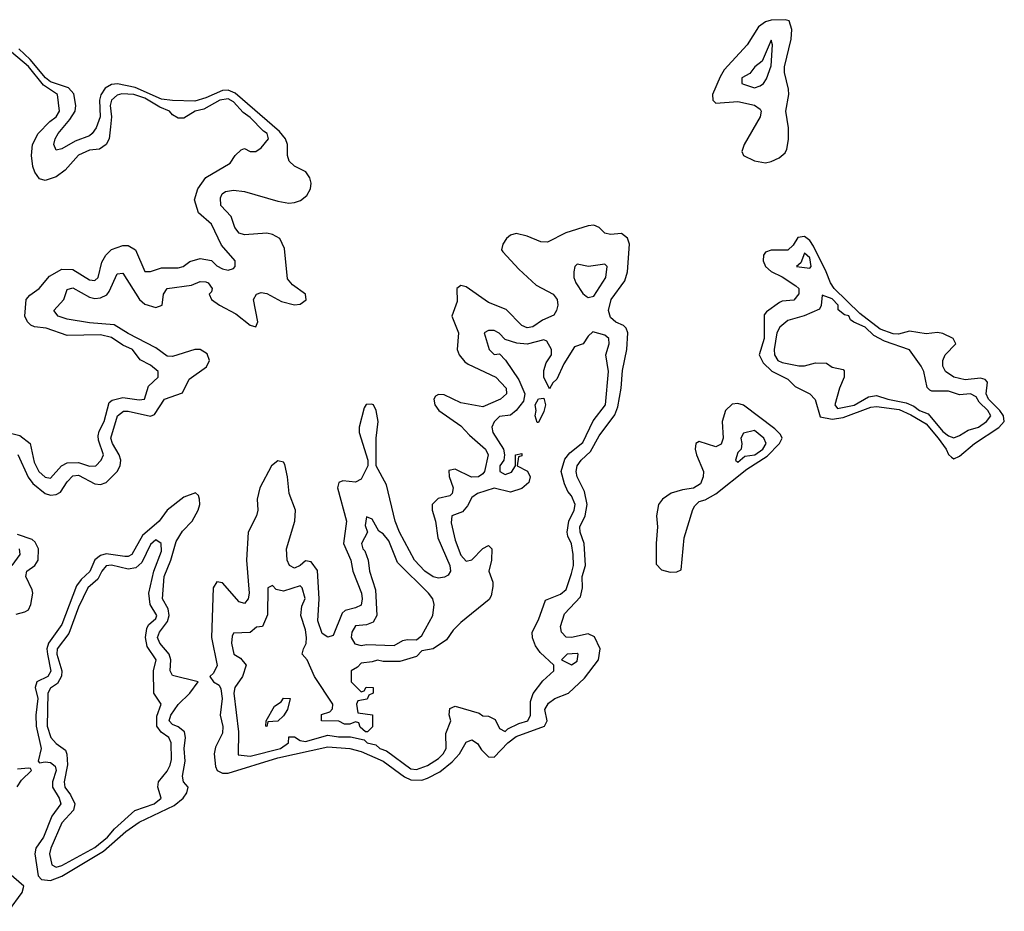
# Model space of a CAD drawing. Header units: inches. Extents: x 2671394 to 2765652, y 830470 to 955458.
# Tile 142 of 256: x 2762098 to 2765652, y 851842 to 855060. Entities that reach past the tile are written whole.
import ezdxf

# ---------------------------------------------------------------- set-up
doc = ezdxf.new("R2010")
doc.units = ezdxf.units.IN
doc.header["$MEASUREMENT"] = 0
doc.layers.add('C7865', color=7, linetype='Continuous')

msp = doc.modelspace()

# ---------------------------------------------------------------- linework, layer by layer
at = {"layer": 'C7865', "color": 2}
for points, elevation in [([(2764860.2, 855060.2), (2764810, 855058.2), (2764790, 855052.9), (2764765, 855035), (2764724, 854970), (2764641, 854879), (2764625.6, 854854.4), (2764598.5, 854790), (2764600.3, 854770), (2764610, 854758.4), (2764690, 854764.6), (2764750, 854751.7), (2764770, 854737.3), (2764774, 854730), (2764770.4, 854710), (2764712.4, 854610), (2764704.9, 854584.9), (2764710.8, 854570), (2764750, 854550.4), (2764790, 854543.8), (2764810, 854548.2), (2764838.6, 854561.4), (2764860.3, 854579.7), (2764867.2, 854592.8), (2764872.3, 854627.7), (2764873.2, 854670), (2764863.7, 854730), (2764874, 854790), (2764873.2, 854810), (2764858.5, 854870), (2764858.2, 854890), (2764882.9, 854990), (2764885.4, 855025.4), (2764875.5, 855055.5)], 2), ([(2764810, 854986), (2764778, 854910), (2764751.3, 854890), (2764733.4, 854866.6), (2764704.7, 854850), (2764704.7, 854830), (2764710, 854827.3), (2764750, 854814.8), (2764770, 854821), (2764782, 854830), (2764792.9, 854847.1), (2764810, 854894), (2764815.3, 854970)], 6), ([(2764170, 854318.5), (2764150, 854316.5), (2764068.6, 854291.4), (2764002.5, 854257.5), (2763979, 854259), (2763930, 854279.2), (2763890, 854288.6), (2763870, 854282), (2763854.6, 854270), (2763841.5, 854250), (2763837, 854230), (2763841.8, 854221.8), (2763900, 854160), (2763962.4, 854102.4), (2764023.8, 854070), (2764037.4, 854050), (2764040.3, 854030), (2764036, 854010), (2764026.3, 853993.7), (2763984.6, 853975.4), (2763950, 853951.1), (2763930, 853947.6), (2763910, 853956.4), (2763853.7, 854013.7), (2763790, 854039.7), (2763710, 854096.3), (2763690, 854100.7), (2763676.3, 854090), (2763676.9, 854043.1), (2763658, 853990), (2763682, 853930), (2763677.6, 853870), (2763684.4, 853850), (2763705, 853825), (2763717.2, 853817.2), (2763817, 853770), (2763854, 853730), (2763854.6, 853710), (2763833.4, 853690), (2763770, 853663.1), (2763690, 853676.9), (2763630, 853706.3), (2763610, 853707), (2763599.1, 853700.9), (2763593, 853690), (2763596.4, 853670), (2763610.4, 853650), (2763690, 853594.9), (2763721, 853561), (2763778.7, 853510), (2763788.7, 853490), (2763775.6, 853430), (2763770, 853420.7), (2763754, 853410), (2763728.9, 853408.9), (2763670, 853437.4), (2763646.9, 853433.1), (2763648, 853412), (2763663.1, 853370), (2763659.5, 853350), (2763650, 853342), (2763608.1, 853331.9), (2763587.4, 853310), (2763586.3, 853290), (2763599.1, 853250), (2763607, 853190), (2763650.3, 853090), (2763652.7, 853070), (2763644.1, 853055.9), (2763631.9, 853048.1), (2763610, 853044.7), (2763590, 853049.7), (2763560.5, 853070), (2763523.5, 853110), (2763468.7, 853210), (2763453.7, 853250), (2763421.8, 853381.8), (2763385.2, 853450), (2763385.1, 853550), (2763391.5, 853610), (2763384.5, 853650), (2763375.1, 853670), (2763367.3, 853672.7), (2763349.1, 853670.9), (2763341.1, 853658.9), (2763323, 853590), (2763323, 853570), (2763354.8, 853470), (2763354.8, 853450), (2763330, 853401.6), (2763310, 853391.3), (2763263.9, 853396.1), (2763250.4, 853389.6), (2763245.3, 853370), (2763278, 853250), (2763267.4, 853170), (2763292.9, 853110), (2763300.9, 853070), (2763331.4, 852990), (2763334.7, 852970), (2763330, 852947.6), (2763310, 852936.9), (2763272.4, 852927.6), (2763262.2, 852917.8), (2763230, 852837), (2763210, 852831.6), (2763190, 852845.1), (2763174.7, 852890), (2763179.3, 852970), (2763172.5, 853072.5), (2763150, 853103.7), (2763130, 853107), (2763110.6, 853090), (2763090, 853081.1), (2763072.3, 853090), (2763063.5, 853110), (2763061.7, 853150), (2763091.1, 853250), (2763094, 853290), (2763071.1, 853350), (2763065.1, 853410), (2763054.9, 853454.9), (2763050, 853462.7), (2763030, 853467.6), (2763006.7, 853450), (2762964.9, 853370), (2762954.7, 853330), (2762957.3, 853290), (2762952.8, 853270), (2762922.4, 853210), (2762917.3, 853110), (2762926, 852990), (2762922.6, 852970), (2762910, 852953.6), (2762890, 852958.9), (2762830, 853027.6), (2762810, 853031.8), (2762797, 853010), (2762790.3, 852830), (2762810.3, 852729.7), (2762798, 852702), (2762784.7, 852690), (2762798, 852670), (2762817.8, 852657.8), (2762824.6, 852644.6), (2762828.9, 852610), (2762822, 852550), (2762831.4, 852508.6), (2762830, 852485.2), (2762805.2, 852434.8), (2762800.2, 852410), (2762804.6, 852364.6), (2762810.5, 852350), (2762830, 852340.8), (2762850, 852341.1), (2763030, 852396.6), (2763210, 852436.3), (2763290.1, 852430.1), (2763330, 852418.6), (2763410, 852384.3), (2763487.3, 852327.3), (2763510, 852316.3), (2763550, 852315), (2763570, 852322.7), (2763614.3, 852345.7), (2763658.8, 852381.2), (2763685.4, 852410), (2763710, 852452.7), (2763730, 852460.5), (2763750, 852447.7), (2763765, 852425), (2763790, 852399.5), (2763810, 852398.9), (2763859.3, 852450), (2763890, 852473.5), (2763992.3, 852510), (2764001.3, 852530), (2763993.3, 852570), (2764006.7, 852593.3), (2764029.3, 852610), (2764078.4, 852630), (2764136.2, 852683.8), (2764186.9, 852750), (2764193, 852790), (2764172.8, 852832.8), (2764150, 852843), (2764090, 852829.8), (2764070, 852831.5), (2764053, 852850), (2764049.7, 852870), (2764064.1, 852915.9), (2764122.4, 852977.6), (2764129.8, 853010), (2764127.8, 853050), (2764140.3, 853090), (2764135.1, 853170), (2764120.9, 853210), (2764119.8, 853230), (2764139.2, 853270), (2764146, 853310), (2764136.9, 853356.9), (2764109.7, 853410), (2764106, 853430), (2764109.7, 853450), (2764124.2, 853470), (2764158.7, 853501.3), (2764190, 853558.4), (2764246.3, 853633.7), (2764257.2, 853662.8), (2764268.8, 853730), (2764273.9, 853793.9), (2764289.8, 853870.2), (2764293.3, 853930), (2764286.9, 853946.9), (2764277, 853957), (2764250, 853968.3), (2764230, 853985.6), (2764223.1, 854010), (2764233, 854050), (2764282.2, 854117.8), (2764292.2, 854150), (2764298.7, 854250), (2764291.3, 854271.3), (2764270, 854288.3), (2764230, 854285.4), (2764210, 854289.7), (2764189.8, 854309.8)], 2), ([(2764930, 854278), (2764906.4, 854273.6), (2764890, 854246), (2764870, 854228.6), (2764810, 854228.5), (2764790, 854220.7), (2764782, 854210), (2764781.5, 854190), (2764790.3, 854170), (2764810, 854151.6), (2764850, 854132.4), (2764899.7, 854099.7), (2764910.4, 854090), (2764910.4, 854070.4), (2764891.7, 854048.3), (2764850, 854044.4), (2764840.4, 854039.6), (2764793.8, 854006.2), (2764785.3, 853994.7), (2764785.3, 853910), (2764767.4, 853850), (2764781.6, 853821.6), (2764812.2, 853792.2), (2764870, 853763.1), (2764896.5, 853736.5), (2764950.3, 853710.3), (2764968.8, 853688.8), (2764987.2, 853627.2), (2765030, 853618.5), (2765070, 853624.2), (2765170, 853662.3), (2765190, 853663.8), (2765272.7, 853652.7), (2765314.3, 853634.3), (2765370, 853601.4), (2765413.5, 853550), (2765441.8, 853510), (2765450, 853490.5), (2765460.9, 853480.9), (2765470, 853474.9), (2765490, 853484.9), (2765543.6, 853530), (2765632, 853588), (2765651.6, 853610), (2765648.7, 853630), (2765635, 853650), (2765594.6, 853690), (2765586.5, 853710), (2765591.4, 853751.4), (2765582, 853762), (2765565.8, 853765.8), (2765510, 853760.4), (2765469.3, 853770), (2765439.5, 853790), (2765429.6, 853810), (2765429.6, 853830), (2765438.4, 853850), (2765476.2, 853890), (2765467, 853910), (2765430, 853927.2), (2765410, 853930.8), (2765370, 853926.6), (2765310, 853935.5), (2765270, 853925.5), (2765250, 853925.8), (2765203.3, 853943.3), (2765130, 853999.8), (2765037.4, 854090), (2765024, 854110), (2765009.1, 854150), (2764963.2, 854243.2), (2764950, 854262.7)], 2), ([(2764930, 854217.2), (2764916.9, 854183.1), (2764902, 854170), (2764950, 854162.8), (2764955.1, 854170), (2764950, 854201.2)], 6), ([(2764210, 854178), (2764151, 854169), (2764110, 854178), (2764102, 854170), (2764098, 854150), (2764098, 854130), (2764104.7, 854110), (2764130, 854072), (2764142, 854062), (2764150, 854058), (2764170, 854062), (2764214, 854130), (2764218, 854170)], 6), ([(2764994, 854066), (2764991.1, 854028.9), (2764984.7, 854015.3), (2764929, 853991), (2764870, 853975.1), (2764842, 853950), (2764830.6, 853930), (2764821.3, 853870), (2764822.4, 853850), (2764834.8, 853830), (2764850, 853822.4), (2764910, 853810.8), (2764930, 853810.8), (2764970, 853821.6), (2765010, 853821), (2765030, 853806), (2765070, 853798), (2765073.4, 853793.4), (2765074, 853770), (2765057.3, 853730), (2765040.5, 853670), (2765050, 853657.3), (2765110, 853669.3), (2765161.2, 853698.8), (2765190, 853703.6), (2765230.8, 853690), (2765297, 853677), (2765325.5, 853665.5), (2765346, 853650), (2765377.1, 853637.1), (2765430, 853573.7), (2765450, 853558), (2765470, 853550.5), (2765490, 853559.1), (2765521.1, 853578.9), (2765558, 853590), (2765587, 853610), (2765602.9, 853630), (2765592.6, 853650), (2765560.3, 853680.3), (2765550, 853698.4), (2765530, 853709.5), (2765490, 853706), (2765450, 853719.6), (2765390, 853719), (2765382.7, 853722.7), (2765372.7, 853732.7), (2765360.7, 853790), (2765352, 853810), (2765310, 853869), (2765219.6, 853899.6), (2765180.4, 853920.4), (2765150, 853950.8), (2765108, 853968), (2765097.1, 853977.1), (2765090, 853991.6), (2765074.8, 853994.8), (2765052.5, 854012.5), (2765051.5, 854030), (2765030, 854052.6)], 6), ([(2763810, 853938), (2763790, 853938), (2763774, 853930), (2763792, 853870), (2763810, 853852), (2763830, 853854), (2763851.1, 853831.1), (2763899.9, 853759.9), (2763920.7, 853710), (2763916.8, 853683.2), (2763890.5, 853649.5), (2763870, 853632.7), (2763830, 853628), (2763811.1, 853608.9), (2763802, 853590), (2763806, 853570), (2763843.8, 853510), (2763848.2, 853490), (2763844.9, 853470), (2763831, 853450), (2763831.3, 853430), (2763850, 853418.8), (2763873.2, 853426.8), (2763888, 853450), (2763888, 853490), (2763910, 853494), (2763910, 853486), (2763898, 853482), (2763894, 853450), (2763930.6, 853430.6), (2763941, 853410), (2763936, 853390), (2763910, 853368), (2763870, 853355.3), (2763810, 853369.4), (2763751, 853350), (2763730, 853335.3), (2763714.9, 853305.1), (2763695.9, 853284.1), (2763658, 853270), (2763655.3, 853244.7), (2763670, 853182), (2763690, 853127.3), (2763710, 853105.5), (2763730, 853111), (2763770, 853151.3), (2763790, 853162), (2763802, 853150), (2763801, 853110), (2763791.3, 853070), (2763806, 853030), (2763805.4, 853014.6), (2763799.6, 852980.4), (2763792.7, 852967.3), (2763690, 852884), (2763663, 852857), (2763638, 852822), (2763590.8, 852789.2), (2763550, 852782), (2763530, 852762), (2763470, 852744), (2763410, 852744), (2763390, 852748.7), (2763370, 852742), (2763330, 852738), (2763316.9, 852723.1), (2763294, 852710), (2763294, 852670), (2763330, 852634), (2763342, 852638), (2763348.4, 852651.6), (2763374, 852650), (2763374, 852630), (2763358, 852622), (2763352.7, 852607.3), (2763318, 852602), (2763314, 852590), (2763318, 852558), (2763371.6, 852551.6), (2763371.6, 852508.4), (2763354, 852490), (2763346, 852490), (2763327.3, 852507.3), (2763322, 852522), (2763310, 852526), (2763290, 852518), (2763270, 852518), (2763250, 852528), (2763188, 852530), (2763187.3, 852552.7), (2763218, 852562), (2763227.3, 852572.7), (2763228, 852590), (2763162, 852690), (2763135.3, 852750), (2763118, 852770), (2763122, 852790), (2763131.9, 852808.1), (2763133.6, 852830), (2763130, 852858), (2763112.7, 852910), (2763116.5, 852943.5), (2763128.7, 852971.3), (2763117.2, 853010), (2763110, 853017.2), (2763050, 852998), (2763024, 853004), (2763010, 853018), (2762994, 853010), (2762992.7, 852912.7), (2762974, 852870), (2762952.7, 852867.3), (2762930, 852848.7), (2762870, 852846), (2762864.7, 852835.3), (2762862.8, 852810), (2762871.3, 852770), (2762895.5, 852755.5), (2762916, 852730), (2762902, 852690), (2762874.9, 852650), (2762870.5, 852630), (2762888.2, 852490), (2762886.4, 852406.4), (2762930, 852401.7), (2763039, 852430), (2763068.7, 852450), (2763070, 852471.3), (2763090, 852472), (2763110, 852458), (2763130, 852454.8), (2763210, 852477.3), (2763248.7, 852471.3), (2763292, 852472), (2763341, 852461), (2763352, 852450), (2763383.5, 852443.5), (2763398, 852430), (2763421.7, 852421.7), (2763510, 852356.3), (2763530, 852354), (2763570, 852368.7), (2763610, 852394), (2763626, 852410), (2763637, 852430), (2763636.4, 852483.6), (2763654, 852530), (2763648.4, 852551.6), (2763650, 852574), (2763670, 852582), (2763756.8, 852556.8), (2763770, 852547.7), (2763790, 852546.8), (2763814, 852534), (2763830, 852502), (2763850, 852491), (2763859.5, 852500.5), (2763899.6, 852520.4), (2763932, 852530), (2763942, 852550), (2763941.2, 852598.8), (2763951.3, 852628.7), (2763986, 852674), (2764026, 852710), (2764026, 852730), (2763976.4, 852776.4), (2763960.2, 852800.2), (2763948.9, 852828.9), (2763948, 852850), (2763970, 852894), (2763995.3, 852964.7), (2764050, 852987.3), (2764070, 853004), (2764090, 853061), (2764096.9, 853090), (2764096, 853130), (2764090, 853168.7), (2764076.1, 853196.1), (2764074, 853210), (2764079.7, 853250), (2764099.7, 853290), (2764102.4, 853310), (2764090, 853341.2), (2764076.9, 853356.9), (2764064.4, 853384.4), (2764052.4, 853430), (2764066.1, 853473.9), (2764083.7, 853496.3), (2764130, 853534), (2764167.7, 853612.3), (2764212.4, 853670), (2764223.7, 853790), (2764214, 853850), (2764225.2, 853890), (2764224, 853910), (2764210, 853921.2), (2764166.8, 853933.2), (2764150, 853918), (2764132, 853890), (2764101, 853879), (2764062, 853818), (2764037.3, 853762.7), (2764022, 853750), (2764010, 853728), (2763989.3, 853770), (2763990, 853794), (2763998, 853822), (2764018, 853850), (2764018, 853870), (2764000.2, 853900.2), (2763990, 853905.2), (2763930, 853888.7), (2763892.9, 853892.9), (2763850, 853906), (2763828.4, 853928.4)], 6), ([(2763966, 853606), (2763958, 853630), (2763962, 853650), (2763958, 853670), (2763970, 853692), (2763990, 853694), (2763996, 853670), (2763990, 853646), (2763970, 853606)], 6), ([(2764690, 853674.7), (2764670, 853672), (2764646, 853650), (2764633.4, 853610), (2764636.5, 853550), (2764630, 853527.6), (2764610, 853518), (2764550, 853537.2), (2764538, 853530), (2764535.5, 853510), (2764540.3, 853490), (2764566, 853430), (2764564.6, 853410), (2764554.9, 853385.1), (2764530, 853369.7), (2764490, 853363.9), (2764449.3, 853350.7), (2764417.6, 853330), (2764403.7, 853310), (2764396.5, 853270), (2764400.3, 853230), (2764394.7, 853170), (2764395.6, 853095.6), (2764414.4, 853074.4), (2764445.8, 853065.8), (2764470, 853067), (2764485.1, 853074.9), (2764496.8, 853190), (2764527.2, 853292.8), (2764534.7, 853305.3), (2764550, 853320.8), (2764572.5, 853327.5), (2764611, 853349), (2764722.5, 853437.5), (2764795.6, 853484.4), (2764839.7, 853530), (2764849.6, 853550), (2764843.5, 853563.5), (2764823.9, 853583.9), (2764710, 853668.4)], 2), ([(2764750, 853578), (2764710, 853568), (2764701, 853550), (2764704.7, 853530), (2764702, 853510), (2764690, 853498), (2764681, 853470), (2764690, 853462.8), (2764714.8, 853485.2), (2764751.6, 853490), (2764779.7, 853510), (2764792.4, 853530), (2764783.7, 853550)], 6), ([(2762732.7, 853352.7), (2762690, 853336.3), (2762630.4, 853290), (2762601.1, 853250), (2762541.9, 853198.1), (2762503.1, 853130), (2762490, 853122.4), (2762477.4, 853122.6), (2762410, 853132.1), (2762390, 853126.4), (2762369.3, 853110.7), (2762351.3, 853068.7), (2762320, 853040), (2762302.9, 853017.1), (2762250, 852877.6), (2762201.8, 852810), (2762196.5, 852790), (2762198, 852770), (2762210.9, 852709.1), (2762199.5, 852690), (2762159.5, 852670), (2762153.8, 852650), (2762163.5, 852610), (2762156.5, 852550), (2762157.1, 852510), (2762176, 852430), (2762164.5, 852384.5), (2762170, 852378), (2762190, 852381.6), (2762210, 852378.7), (2762225.7, 852365.7), (2762230.2, 852350), (2762216.1, 852310), (2762216.1, 852290), (2762241.1, 852250), (2762246.7, 852230), (2762214.6, 852185.4), (2762184.6, 852110), (2762156, 852070), (2762152.9, 852050), (2762164.9, 851970), (2762176.4, 851956.4), (2762210, 851953.2), (2762250, 851969.2), (2762400.9, 852059.1), (2762481.5, 852130), (2762530, 852163.5), (2762655.8, 852224.2), (2762688.6, 852250), (2762701.7, 852270), (2762706.6, 852290), (2762689.5, 852310), (2762685.6, 852330), (2762695.8, 852384.2), (2762692.4, 852430), (2762696.4, 852470), (2762692.8, 852490), (2762670, 852508.4), (2762650, 852515.8), (2762637.7, 852530), (2762643.1, 852550), (2762670, 852588.4), (2762712, 852630), (2762742, 852670), (2762650, 852692.7), (2762641.3, 852710), (2762643.5, 852750), (2762637.2, 852770), (2762603.9, 852810), (2762595.6, 852830), (2762602.7, 852850), (2762631.5, 852888.5), (2762637.6, 852910), (2762633.5, 852933.5), (2762613.7, 852970), (2762619.3, 853050), (2762644.1, 853110), (2762662.9, 853177.1), (2762686.2, 853213.8), (2762720.5, 853250), (2762742.6, 853290), (2762748.2, 853310), (2762747.6, 853330), (2762743.3, 853343.3)], 2), ([(2763350, 853266), (2763345.4, 853234.6), (2763354, 853210), (2763331.3, 853170), (2763336, 853150), (2763343.4, 853143.4), (2763356, 853110), (2763360.7, 853070), (2763382.4, 853002.4), (2763387.3, 852910), (2763374.4, 852885.6), (2763350, 852876), (2763310, 852872.7), (2763297.3, 852850), (2763294.8, 852830), (2763307.5, 852807.5), (2763330, 852801), (2763350, 852804.7), (2763450, 852802), (2763480.4, 852819.6), (2763496.4, 852823.6), (2763530, 852822), (2763550, 852838), (2763589, 852910), (2763594, 852950), (2763589, 852970), (2763573.2, 852990), (2763461.6, 853101.6), (2763430, 853179), (2763410, 853204), (2763394, 853214), (2763370, 853258)], 6), ([(2762590, 853182.7), (2762570, 853166.6), (2762539.1, 853100.9), (2762517.8, 853082.2), (2762490, 853077.4), (2762430, 853090.9), (2762410, 853089.5), (2762394.4, 853070), (2762379.7, 853040.3), (2762343.6, 853010), (2762310, 852939.5), (2762275.5, 852844.5), (2762232.9, 852790), (2762232.8, 852770), (2762250.3, 852710), (2762249.2, 852690.8), (2762235.2, 852664.8), (2762210, 852647.3), (2762199.6, 852630), (2762197, 852510), (2762210.5, 852470), (2762230, 852448), (2762263.8, 852423.8), (2762268.8, 852408.8), (2762270.4, 852370.4), (2762259, 852310), (2762261.5, 852290), (2762282, 852262), (2762297, 852230), (2762292.9, 852207.1), (2762250, 852160.9), (2762210.4, 852070), (2762206, 852050), (2762214, 852010), (2762230, 852002), (2762250, 852006.9), (2762370, 852072.2), (2762415.4, 852110), (2762440.2, 852139.8), (2762514.3, 852205.7), (2762584, 852230), (2762608.7, 852250), (2762597.2, 852290), (2762599, 852310), (2762630, 852347.7), (2762640.7, 852370), (2762646.6, 852390), (2762645.1, 852450), (2762637, 852470), (2762608.3, 852488.3), (2762593, 852510), (2762593.5, 852546.5), (2762608.7, 852590), (2762582, 852630), (2762581.6, 852710), (2762591.3, 852750), (2762558.3, 852798.3), (2762552.2, 852830), (2762556.6, 852863.4), (2762563.6, 852876.4), (2762590, 852898.8), (2762593.7, 852910), (2762569.6, 852949.6), (2762564.5, 852990), (2762582, 853070), (2762610, 853142), (2762609.3, 853169.3)], 6), ([(2764110, 852772.7), (2764074, 852770), (2764054, 852750), (2764090, 852732), (2764110, 852744.7), (2764114, 852770)], 6), ([(2762990, 852508.7), (2762986, 852510), (2762988, 852530), (2763018, 852582), (2763042, 852598), (2763050, 852611.3), (2763074, 852610), (2763064.7, 852570), (2763050, 852548), (2763030, 852528.7), (2762994, 852526)], 6)]:
    msp.add_lwpolyline(points, close=True, dxfattribs=dict(at, elevation=elevation))
for points, elevation in [([(2762070, 853566.7), (2762099, 853559), (2762136.3, 853530), (2762150, 853462.8), (2762167.2, 853430), (2762190, 853408.5), (2762210, 853405.5), (2762249.7, 853450.3), (2762270, 853460.3), (2762310, 853462.3), (2762350, 853448.7), (2762373.2, 853450), (2762392.3, 853470), (2762400.7, 853490), (2762382.7, 853542.7), (2762382, 853558), (2762385.3, 853574.7), (2762402.6, 853610), (2762421.5, 853678.5), (2762432.5, 853687.5), (2762470, 853696.4), (2762530, 853688.7), (2762548.9, 853691.1), (2762563.1, 853736.9), (2762598, 853770), (2762598, 853790), (2762570, 853813.2), (2762532.5, 853832.5), (2762505.2, 853870), (2762470, 853886), (2762430, 853913.3), (2762390, 853922.4), (2762270, 853920.7), (2762193.7, 853946.3), (2762151.6, 853951.6), (2762138, 853958), (2762126, 853970), (2762117, 853990), (2762121.2, 854050), (2762134.5, 854065.5), (2762169, 854090), (2762206, 854134), (2762250, 854159.3), (2762290, 854158.4), (2762350, 854121.6), (2762370, 854118.8), (2762381.2, 854130), (2762395.1, 854184.9), (2762409.6, 854210.4), (2762429.6, 854230.4), (2762470, 854245.5), (2762490, 854244.9), (2762516, 854230), (2762550, 854151.3), (2762570, 854151), (2762610, 854164), (2762670, 854164), (2762688, 854170), (2762712.7, 854187.3), (2762750, 854198.8), (2762790.7, 854190.7), (2762810, 854171.3), (2762830, 854161), (2762850, 854156), (2762870, 854162), (2762875.3, 854170), (2762875.3, 854190), (2762826.6, 854246.6), (2762790, 854322), (2762743.2, 854363.2), (2762729.2, 854410), (2762741.2, 854450), (2762769.5, 854490.5), (2762858, 854542), (2762875.3, 854570), (2762898, 854590), (2762910, 854594.8), (2762930, 854584.7), (2762950, 854584.7), (2762970, 854598), (2762996, 854630), (2762991.5, 854650), (2762977.7, 854657.7), (2762930, 854707), (2762904.9, 854724.9), (2762870, 854764.2), (2762850, 854774.4), (2762820.5, 854770), (2762762.8, 854737.2), (2762731.3, 854730), (2762690, 854705.2), (2762670, 854705.2), (2762650, 854717.2), (2762639.3, 854730), (2762604, 854744), (2762550, 854777.5), (2762510, 854790.5), (2762467, 854793), (2762450, 854787.6), (2762430, 854769.2), (2762424.7, 854750), (2762429.2, 854710), (2762426.4, 854673.6), (2762420.7, 854630), (2762410.5, 854609.5), (2762386.6, 854593.4), (2762350, 854589.5), (2762310, 854571.5), (2762262.8, 854517.2), (2762230, 854493.2), (2762190, 854479.3), (2762170, 854486), (2762153.2, 854510), (2762146, 854530), (2762140.9, 854570), (2762144.5, 854610), (2762165.1, 854650), (2762206.8, 854693.2), (2762229.5, 854710), (2762241.6, 854730), (2762235.1, 854790), (2762184.3, 854824.3), (2762130, 854891.4), (2762021.3, 854981.3)], 6), ([(2762091, 853491), (2762129.3, 853409.3), (2762146.2, 853386.2), (2762190.2, 853350.2), (2762210, 853344.6), (2762230, 853346), (2762245.6, 853354.4), (2762270, 853392.7), (2762290, 853414.3), (2762310, 853416.5), (2762370, 853384.6), (2762390, 853383.1), (2762410, 853390.4), (2762449.6, 853430), (2762461.3, 853450), (2762463.5, 853470), (2762457.4, 853490), (2762433.7, 853530), (2762427.6, 853550), (2762451.5, 853630), (2762472.7, 853647.3), (2762490, 853647.6), (2762570, 853628.8), (2762584.2, 853635.8), (2762620.5, 853690), (2762686, 853714), (2762710, 853763), (2762772.3, 853807.7), (2762783.5, 853830), (2762774.6, 853854.6), (2762750, 853869.7), (2762730, 853869.7), (2762650, 853845.1), (2762630, 853846.2), (2762590, 853875.4), (2762490, 853927.7), (2762439.4, 853959.4), (2762350, 853965.8), (2762270, 853979.7), (2762237.2, 853990), (2762221.2, 854010), (2762257.6, 854050), (2762270, 854086.8), (2762290, 854092), (2762350, 854058.3), (2762370, 854053.8), (2762390, 854056.1), (2762412.5, 854067.5), (2762421.4, 854078.6), (2762450, 854143), (2762470, 854145.5), (2762530.2, 854050.2), (2762550, 854033.7), (2762590, 854021.3), (2762612.3, 854030), (2762617.6, 854070), (2762630, 854090.3), (2762717.7, 854102.3), (2762750, 854114.9), (2762770, 854114), (2762778.8, 854110), (2762792.7, 854090), (2762790, 854078), (2762782, 854070), (2762790.8, 854050), (2762818.8, 854030), (2762878.6, 853998.6), (2762930, 853958), (2762950, 853951.3), (2762958, 853970), (2762942.4, 854050), (2762953.2, 854070), (2762970, 854076), (2762990, 854071.7), (2763043, 854043), (2763090, 854030.5), (2763110, 854033.4), (2763131.5, 854048.5), (2763129.3, 854070), (2763082.9, 854102.9), (2763064.4, 854124.4), (2763054, 854234), (2763037.6, 854270), (2763010, 854285.4), (2762990, 854289.7), (2762910, 854283.5), (2762889.8, 854289.8), (2762874.7, 854310), (2762862, 854350), (2762824, 854390), (2762822.9, 854417.1), (2762828.7, 854431.3), (2762840.4, 854439.6), (2762870, 854444.9), (2762910, 854440.3), (2763030, 854405.7), (2763070, 854398), (2763090, 854400.3), (2763112.1, 854407.9), (2763134.9, 854425.1), (2763147.2, 854450), (2763149.7, 854470), (2763145.4, 854490), (2763130.8, 854510.8), (2763090, 854531.3), (2763071.3, 854550), (2763064.7, 854570), (2763064.5, 854610), (2763057.4, 854630), (2763036.1, 854656.1), (2762875.6, 854795.6), (2762850, 854806.3), (2762830, 854804.9), (2762770, 854778.4), (2762730, 854766.6), (2762650, 854768.2), (2762610, 854773.7), (2762515.2, 854815.2), (2762451.2, 854828.8), (2762430, 854826.4), (2762406.4, 854813.6), (2762391, 854789), (2762385.8, 854770), (2762388.9, 854710), (2762374, 854670), (2762360.3, 854650), (2762350, 854641.1), (2762298.4, 854621.6), (2762250, 854594.5), (2762229.7, 854589.7), (2762222, 854610), (2762226.3, 854630), (2762236.9, 854650), (2762279.7, 854700.3), (2762298.3, 854730), (2762301, 854750), (2762293.1, 854793.1), (2762274.2, 854814.2), (2762210, 854836.5), (2762190.8, 854850), (2762136.6, 854916.6), (2762094.6, 854954.6)], 2), ([(2762085.1, 852914.9), (2762116.9, 852923.1), (2762129.7, 852930.3), (2762138.7, 852950), (2762145.1, 852990), (2762142.8, 853002.8), (2762120.7, 853050), (2762124.5, 853070), (2762152.7, 853090), (2762165.1, 853110), (2762166.6, 853150), (2762154.5, 853174.5), (2762143.5, 853183.5), (2762090, 853201.7)], 2), ([(2762071.2, 853090), (2762099.6, 853130), (2762097, 853150)], 6), ([(2762088.8, 852291.2), (2762104.9, 852315.1), (2762141.2, 852350), (2762137.5, 852357.5), (2762130, 852359.3), (2762090, 852354.7)], 2), ([(2762057.9, 851842.1), (2762107.3, 851910), (2762112.7, 851932.7), (2762059.6, 851979.6)], 2)]:
    msp.add_lwpolyline(points, dxfattribs=dict(at, elevation=elevation))

doc.saveas('drawing.dxf')
